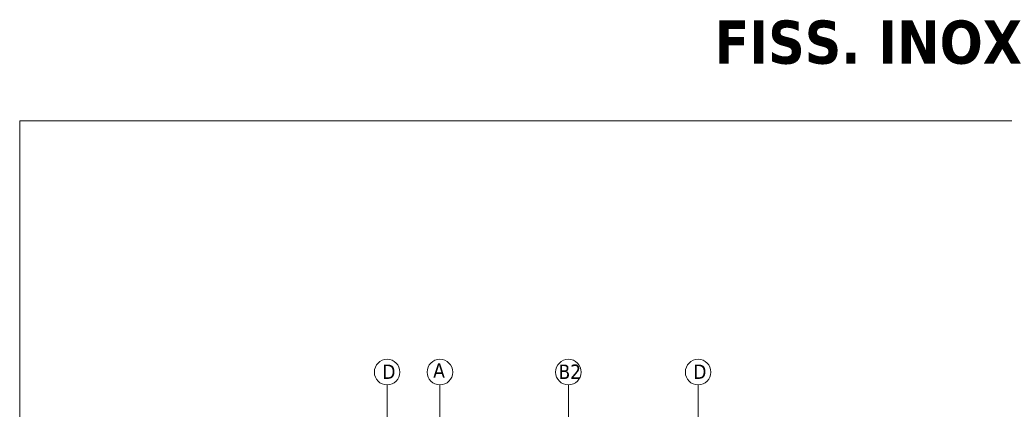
# Model space of a CAD drawing. Header units: millimetres. Extents: x 475 to 4940, y -52 to 2368.
# Tile 5 of 12: x 475 to 817, y 185 to 321. Entities that reach past the tile are written whole.
import ezdxf

# ---------------------------------------------------------------- set-up
doc = ezdxf.new("R2010")
doc.units = ezdxf.units.MM
doc.linetypes.add('DASHED', pattern=[0.2068, 0.1655, -0.0413])
doc.layers.get('0').update_dxf_attribs({"lineweight": 13})
doc.layers.add('FINESTRE', color=5, linetype='DASHED', lineweight=18, plot=False)
doc.layers.add('INDICATORI', color=7, linetype='Continuous', lineweight=5)
doc.styles.get("Standard").update_dxf_attribs({"font": 'TAHOMA.TTF'})
doc.styles.add('STANDARD-Tahoma', font='TAHOMA.TTF')

msp = doc.modelspace()

# ---------------------------------------------------------------- linework, layer by layer
for p, q in [((602.77, 193.72, -407.66), (602.77, 177.47, -407.66)), ((621.12, 193.72, -407.66), (621.12, 175.83, -407.66)), ((665.77, 193.72, -407.66), (665.77, 156.87, -407.66)), ((710.86, 193.72, -407.66), (710.86, 156.24, -407.66))]:
    msp.add_line(p, q)
at = {"layer": 'FINESTRE'}
msp.add_lwpolyline([(475.07, -51.81), (1035.97, -51.81), (1035.97, 285.39), (475.07, 285.39)], close=True, dxfattribs=at)
at = {"layer": 'INDICATORI', "color": 0}
for centre in [(602.77, 198.17, -407.66), (621.12, 198.17, -407.66), (665.77, 198.17, -407.66), (710.86, 198.17, -407.66)]:
    msp.add_circle(centre, 4.44, dxfattribs=at)

# ---------------------------------------------------------------- texts
at = {"insert": (716.58, 320.23), "char_height": 15, "width": 142.8037, "attachment_point": 1}
msp.add_mtext('{\\fTahoma|b1|i0|c0|p34;FISS. INOX  }', dxfattribs=at)
at = {"layer": 'INDICATORI', "color": 0, "char_height": 5, "width": 4.1965, "attachment_point": 1, "style": 'STANDARD-Tahoma'}
for s, insert in [('D', (601.12, 200.81, -407.66)), ('A', (618.8, 201.27, -407.66)), ('B2', (662.35, 200.81, -407.66)), ('D', (709.2, 200.81, -407.66))]:
    msp.add_mtext(s, dxfattribs=dict(at, insert=insert))

doc.saveas('drawing.dxf')
